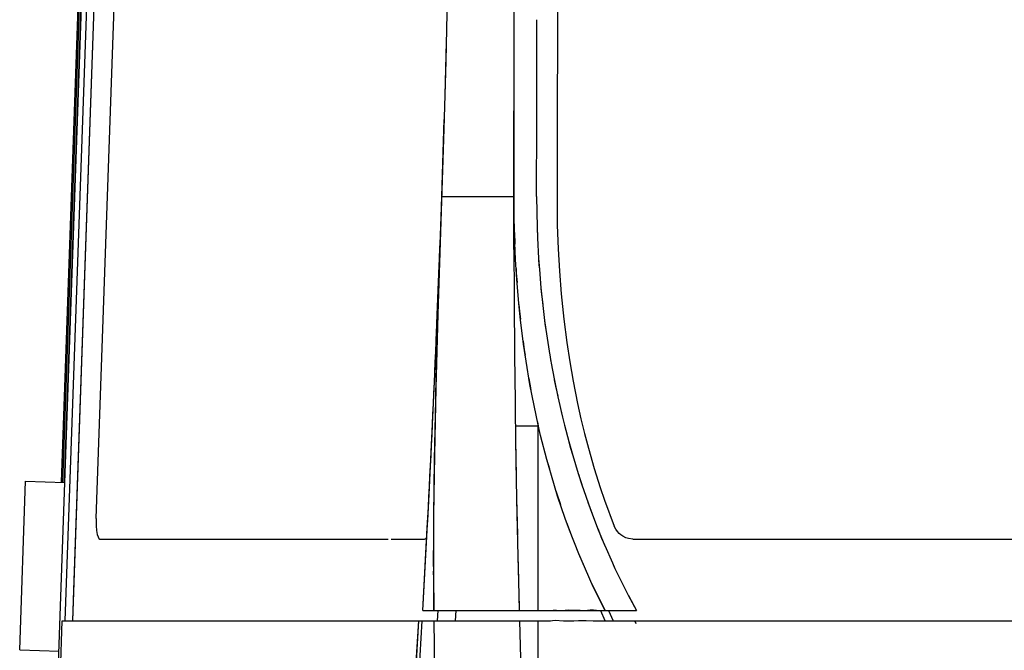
# Model space of a CAD drawing. Header units: millimetres. Extents: x 96940 to 101272, y 432237 to 434659.
# Tile 112 of 256: x 97683.531 to 97684.532, y 432612.185 to 432612.827. Entities that reach past the tile are written whole.
import ezdxf

# ---------------------------------------------------------------- set-up
doc = ezdxf.new("R2010")
doc.units = ezdxf.units.MM
doc.layers.add('citadis', color=7, linetype='Continuous')

msp = doc.modelspace()

# ---------------------------------------------------------------- linework, layer by layer
at = {"layer": 'citadis', "color": 7}
for p, q in [((97683.54403, 432611.40558), (97683.62879, 432613.8329)), ((97683.57752, 432612.21544), (97683.63399, 432613.83272)), ((97683.58515, 432612.21544), (97683.64166, 432613.8336)), ((97683.58624, 432612.24666), (97683.64166, 432613.8336)), ((97683.60899, 432612.31965), (97683.65423, 432613.61524)), ((97683.5737, 432612.35644), (97683.60221, 432613.17282)), ((97683.57502, 432612.3564), (97683.60353, 432613.17278)), ((97683.57689, 432612.35633), (97683.6054, 432613.17271)), ((97684.07834, 432613.00559), (97684.0776, 432612.69412)), ((97684.03397, 432612.76403), (97684.03419, 432612.86528)), ((97683.96473, 432612.78518), (97683.96646, 432612.85408)), ((97684.05705, 432612.76794), (97684.05719, 432612.82719)), ((97683.96372, 432612.75024), (97683.96522, 432612.80465)), ((97683.96372, 432612.7504), (97683.96473, 432612.78518)), ((97684.034, 432612.7787), (97684.03402, 432612.78526)), ((97684.03389, 432612.72367), (97684.03397, 432612.76403)), ((97684.05695, 432612.7232), (97684.05705, 432612.76794)), ((97684.03386, 432612.71628), (97684.03395, 432612.75326)), ((97683.9627, 432612.71617), (97683.96372, 432612.75039)), ((97683.96048, 432612.6473), (97683.96301, 432612.72566)), ((97684.03396, 432612.63057), (97684.03389, 432612.72367)), ((97684.05678, 432612.6473), (97684.05695, 432612.7232)), ((97683.95662, 432612.52765), (97683.9627, 432612.71617)), ((97684.03371, 432612.6473), (97684.03386, 432612.71628)), ((97684.0776, 432612.69412), (97684.07759, 432612.64036)), ((97683.96048, 432612.6473), (97683.96368, 432612.6473)), ((97683.96368, 432612.6473), (97683.96381, 432612.6473)), ((97683.96381, 432612.6473), (97683.96699, 432612.6473)), ((97683.96699, 432612.6473), (97683.96745, 432612.6473)), ((97683.96745, 432612.6473), (97683.97114, 432612.6473)), ((97683.97114, 432612.6473), (97683.97141, 432612.6473)), ((97683.97141, 432612.6473), (97683.98161, 432612.6473)), ((97683.98161, 432612.6473), (97683.9831, 432612.6473)), ((97683.9831, 432612.6473), (97683.98792, 432612.6473)), ((97683.98792, 432612.6473), (97683.98972, 432612.6473)), ((97683.98972, 432612.6473), (97683.99591, 432612.6473)), ((97683.99591, 432612.6473), (97683.99678, 432612.6473)), ((97683.99678, 432612.6473), (97684.00484, 432612.6473)), ((97684.00484, 432612.6473), (97684.00574, 432612.6473)), ((97684.00574, 432612.6473), (97684.01323, 432612.6473)), ((97684.01323, 432612.6473), (97684.01528, 432612.6473)), ((97684.01528, 432612.6473), (97684.02226, 432612.6473)), ((97684.02226, 432612.6473), (97684.02446, 432612.6473)), ((97684.02446, 432612.6473), (97684.03371, 432612.6473)), ((97684.03371, 432612.59908), (97684.03371, 432612.6473)), ((97684.05678, 432612.6473), (97684.05726, 432612.61571)), ((97684.07759, 432612.64036), (97684.0779, 432612.61811)), ((97683.9567, 432612.53083), (97683.96008, 432612.63569)), ((97683.95839, 432612.58968), (97683.96008, 432612.63569)), ((97684.0344, 432612.60882), (97684.03396, 432612.63057)), ((97684.03423, 432612.61071), (97684.03473, 432612.59868)), ((97684.05726, 432612.61572), (97684.05774, 432612.60518)), ((97684.05726, 432612.61559), (97684.05727, 432612.61488)), ((97684.05727, 432612.61488), (97684.05767, 432612.6067)), ((97684.0779, 432612.61811), (97684.07874, 432612.59407)), ((97684.03549, 432612.58322), (97684.0344, 432612.60882)), ((97684.05774, 432612.60526), (97684.05878, 432612.58414)), ((97684.03371, 432612.59907), (97684.03374, 432612.58522)), ((97684.03371, 432612.59343), (97684.03371, 432612.59901)), ((97684.03371, 432612.59343), (97684.0339, 432612.54783)), ((97684.07874, 432612.59407), (97684.08, 432612.57144)), ((97683.95788, 432612.57698), (97683.95839, 432612.58968)), ((97684.03671, 432612.56317), (97684.03549, 432612.58322)), ((97684.05878, 432612.58415), (97684.05965, 432612.57296)), ((97684.05878, 432612.58402), (97684.05886, 432612.5825)), ((97684.05886, 432612.5825), (97684.0595, 432612.57475)), ((97683.95586, 432612.52689), (97683.95788, 432612.57697)), ((97684.03592, 432612.57407), (97684.03616, 432612.56914)), ((97684.05964, 432612.57307), (97684.06121, 432612.55418)), ((97684.08, 432612.57144), (97684.08188, 432612.54812)), ((97684.03616, 432612.56914), (97684.03694, 432612.55988)), ((97684.0388, 432612.53828), (97684.03671, 432612.56317)), ((97684.0612, 432612.55422), (97684.06316, 432612.53634)), ((97684.06126, 432612.55362), (97684.06154, 432612.55021)), ((97684.0339, 432612.54782), (97684.03396, 432612.53575)), ((97684.0339, 432612.54773), (97684.03393, 432612.53958)), ((97684.06154, 432612.55021), (97684.06304, 432612.5374)), ((97684.08188, 432612.54812), (97684.08451, 432612.52235)), ((97683.95487, 432612.46216), (97683.9567, 432612.53083)), ((97684.03393, 432612.53958), (97684.03435, 432612.48798)), ((97684.04052, 432612.52165), (97684.0388, 432612.53828)), ((97684.03885, 432612.53729), (97684.03945, 432612.53014)), ((97684.06315, 432612.5364), (97684.0653, 432612.51803)), ((97683.95466, 432612.45217), (97683.95662, 432612.52765)), ((97683.95475, 432612.49917), (97683.95586, 432612.52689)), ((97684.03945, 432612.53014), (97684.04037, 432612.52261)), ((97684.04358, 432612.49689), (97684.04052, 432612.52165)), ((97684.06493, 432612.5212), (97684.06691, 432612.50744)), ((97684.08451, 432612.52235), (97684.08751, 432612.49887)), ((97684.0653, 432612.51803), (97684.06689, 432612.50755)), ((97684.04312, 432612.50021), (97684.04421, 432612.49125)), ((97684.06691, 432612.50745), (97684.06959, 432612.48977)), ((97683.95431, 432612.48935), (97683.95475, 432612.49917)), ((97684.04611, 432612.47968), (97684.04358, 432612.49689)), ((97684.04421, 432612.49125), (97684.04508, 432612.48592)), ((97684.08751, 432612.49887), (97684.09051, 432612.479)), ((97683.95195, 432612.43712), (97683.95431, 432612.48935)), ((97684.03435, 432612.48798), (97684.03445, 432612.47862)), ((97684.03435, 432612.48795), (97684.03437, 432612.48574)), ((97684.03437, 432612.48574), (97684.03492, 432612.43915)), ((97684.04508, 432612.48592), (97684.04508, 432612.4859)), ((97684.06958, 432612.48978), (97684.07173, 432612.47758)), ((97684.06962, 432612.48957), (97684.07016, 432612.48601)), ((97684.07016, 432612.48601), (97684.07147, 432612.47898)), ((97684.05004, 432612.45587), (97684.04611, 432612.47968)), ((97684.07172, 432612.47766), (97684.0747, 432612.46166)), ((97684.09051, 432612.479), (97684.09403, 432612.4592)), ((97683.95442, 432612.44347), (97683.95487, 432612.46206)), ((97684.04895, 432612.46214), (97684.05052, 432612.45251)), ((97684.07469, 432612.46171), (97684.07852, 432612.44335)), ((97684.07486, 432612.46082), (97684.0761, 432612.4542)), ((97683.95325, 432612.38425), (97683.95466, 432612.45217)), ((97684.05225, 432612.44428), (97684.05004, 432612.45587)), ((97684.05052, 432612.45251), (97684.05112, 432612.4496)), ((97684.0761, 432612.4542), (97684.07839, 432612.44395)), ((97684.09403, 432612.4592), (97684.09857, 432612.43649)), ((97683.95315, 432612.37932), (97683.95435, 432612.44034)), ((97683.95435, 432612.44034), (97683.95442, 432612.44332)), ((97684.05112, 432612.44959), (97684.05113, 432612.44956)), ((97684.05828, 432612.41494), (97684.05225, 432612.44428)), ((97684.07851, 432612.44338), (97684.08315, 432612.42262)), ((97683.95066, 432612.40849), (97683.95195, 432612.43712)), ((97684.03492, 432612.43915), (97684.03511, 432612.42528)), ((97684.03492, 432612.43905), (97684.03501, 432612.43194)), ((97684.03501, 432612.43194), (97684.03551, 432612.39955)), ((97684.09857, 432612.43649), (97684.10199, 432612.42117)), ((97684.08191, 432612.42815), (97684.08522, 432612.41468)), ((97684.08315, 432612.42262), (97684.08522, 432612.4147)), ((97684.10199, 432612.42117), (97684.10564, 432612.40604)), ((97684.03529, 432612.41396), (97684.05846, 432612.41396)), ((97684.04036, 432612.41396), (97684.04288, 432612.41396)), ((97684.04553, 432612.41396), (97684.04897, 432612.41396)), ((97684.05766, 432612.41786), (97684.05846, 432612.41396)), ((97684.06093, 432612.4041), (97684.05828, 432612.41494)), ((97684.05846, 432612.22585), (97684.05846, 432612.41396)), ((97684.05846, 432612.41396), (97684.05856, 432612.41355)), ((97684.08522, 432612.41468), (97684.08959, 432612.39797)), ((97683.94745, 432612.3441), (97683.95032, 432612.40169)), ((97683.95032, 432612.4017), (97683.95066, 432612.40849)), ((97684.06721, 432612.37967), (97684.06093, 432612.4041)), ((97684.10564, 432612.40604), (97684.1095, 432612.39133)), ((97684.03551, 432612.39955), (97684.03613, 432612.36276)), ((97684.03551, 432612.39935), (97684.03584, 432612.37819)), ((97684.08958, 432612.39799), (97684.09362, 432612.38371)), ((97684.08965, 432612.39773), (97684.09132, 432612.39133)), ((97684.09132, 432612.39133), (97684.09328, 432612.38482)), ((97684.1095, 432612.39133), (97684.11543, 432612.37056)), ((97683.57805, 432612.37989), (97683.57806, 432612.38023)), ((97683.57808, 432612.38064), (97683.57808, 432612.38079)), ((97683.57814, 432612.38251), (97683.57819, 432612.3837)), ((97683.95246, 432612.32273), (97683.95325, 432612.38425)), ((97684.06694, 432612.38003), (97684.06983, 432612.3701)), ((97684.0936, 432612.38377), (97684.09918, 432612.36524)), ((97683.95243, 432612.32226), (97683.95315, 432612.37932)), ((97684.03584, 432612.37819), (97684.03656, 432612.33986)), ((97684.07184, 432612.36326), (97684.06721, 432612.37967)), ((97684.11543, 432612.37056), (97684.12151, 432612.35128)), ((97684.07825, 432612.34221), (97684.07184, 432612.36326)), ((97684.09918, 432612.36526), (97684.1029, 432612.35381)), ((97684.09929, 432612.36487), (97684.10065, 432612.36038)), ((97684.10065, 432612.36038), (97684.10281, 432612.35408)), ((97683.53122, 432612.18612), (97683.53721, 432612.35772)), ((97683.53721, 432612.35772), (97683.57723, 432612.35632)), ((97684.1029, 432612.35383), (97684.11115, 432612.32983)), ((97684.12151, 432612.35128), (97684.12591, 432612.33835)), ((97683.94612, 432612.31755), (97683.94745, 432612.3441)), ((97684.0766, 432612.34707), (97684.077, 432612.3457)), ((97684.077, 432612.3457), (97684.08109, 432612.33371)), ((97684.08591, 432612.31965), (97684.07825, 432612.34221)), ((97684.03656, 432612.33987), (97684.03733, 432612.30314)), ((97684.03657, 432612.33968), (97684.03685, 432612.32451)), ((97684.10889, 432612.3364), (97684.11322, 432612.32451)), ((97684.12591, 432612.33835), (97684.13564, 432612.31183)), ((97683.95221, 432612.27996), (97683.95246, 432612.32273)), ((97683.95232, 432612.30411), (97683.9524, 432612.32011)), ((97683.9524, 432612.32011), (97683.95243, 432612.32224)), ((97684.03685, 432612.32451), (97684.03781, 432612.281)), ((97684.11115, 432612.32983), (97684.11893, 432612.30984)), ((97683.60899, 432612.31965), (97683.60906, 432612.31213)), ((97683.60906, 432612.31213), (97683.60949, 432612.30735)), ((97683.9411, 432612.22585), (97683.94592, 432612.31395)), ((97683.9411, 432612.22585), (97683.94573, 432612.31001)), ((97683.94592, 432612.31396), (97683.94612, 432612.31755)), ((97684.09032, 432612.30758), (97684.08591, 432612.31965)), ((97684.08755, 432612.31477), (97684.08822, 432612.31282)), ((97684.08822, 432612.31282), (97684.09308, 432612.30038)), ((97684.13738, 432612.3087), (97684.13564, 432612.31183)), ((97683.60949, 432612.30735), (97683.61013, 432612.3034)), ((97683.61013, 432612.3034), (97683.61087, 432612.30096)), ((97683.61087, 432612.30096), (97683.61174, 432612.29941)), ((97683.94415, 432612.29919), (97683.94518, 432612.30028)), ((97683.95213, 432612.27093), (97683.95232, 432612.30372)), ((97684.09976, 432612.28352), (97684.09032, 432612.30758)), ((97684.11893, 432612.30986), (97684.1263, 432612.29193)), ((97684.11904, 432612.30958), (97684.12287, 432612.29973)), ((97684.13908, 432612.3063), (97684.13738, 432612.3087)), ((97684.14078, 432612.30443), (97684.13908, 432612.3063)), ((97684.14255, 432612.3029), (97684.14078, 432612.30443)), ((97684.14448, 432612.30163), (97684.14255, 432612.3029)), ((97684.14773, 432612.30007), (97684.14448, 432612.30163)), ((97684.15041, 432612.2992), (97684.14773, 432612.30007)), ((97683.61174, 432612.29941), (97683.61278, 432612.29869)), ((97683.61278, 432612.29869), (97683.90606, 432612.29869)), ((97683.90891, 432612.29869), (97683.94271, 432612.29869)), ((97683.94271, 432612.29869), (97683.94415, 432612.29919)), ((97684.12287, 432612.29973), (97684.12589, 432612.29287)), ((97684.12628, 432612.29198), (97684.13402, 432612.27434)), ((97684.15466, 432612.29869), (97684.15041, 432612.2992)), ((97684.15466, 432612.29869), (97684.58783, 432612.29869)), ((97683.95221, 432612.22585), (97683.95221, 432612.27996)), ((97684.03781, 432612.28101), (97684.03907, 432612.22928)), ((97684.03782, 432612.28086), (97684.03804, 432612.27093)), ((97684.10646, 432612.26798), (97684.09976, 432612.28352)), ((97684.09979, 432612.28322), (97684.1007, 432612.2809)), ((97684.1007, 432612.2809), (97684.10625, 432612.26843)), ((97683.95213, 432612.27093), (97683.95214, 432612.26624)), ((97684.03788, 432612.27788), (97684.03789, 432612.27788)), ((97684.03788, 432612.27788), (97684.03789, 432612.27788)), ((97684.03788, 432612.27788), (97684.03789, 432612.27788)), ((97684.03804, 432612.27093), (97684.03916, 432612.22585)), ((97684.13401, 432612.27437), (97684.13649, 432612.26888)), ((97684.13428, 432612.27375), (97684.13585, 432612.27017)), ((97684.13585, 432612.27017), (97684.14999, 432612.24151)), ((97683.95212, 432612.26235), (97683.95214, 432612.26615)), ((97683.95212, 432612.26235), (97683.95221, 432612.22606)), ((97684.10626, 432612.26841), (97684.1064, 432612.26808)), ((97684.11451, 432612.25025), (97684.10646, 432612.26798)), ((97684.11335, 432612.25247), (97684.12645, 432612.22585)), ((97684.12645, 432612.22585), (97684.11451, 432612.25025)), ((97683.58515, 432612.21544), (97683.58624, 432612.24666)), ((97684.14999, 432612.24151), (97684.15842, 432612.22585)), ((97684.15, 432612.24149), (97684.15013, 432612.24123)), ((97684.15013, 432612.24123), (97684.15842, 432612.22585)), ((97683.9411, 432612.22585), (97683.95221, 432612.22585)), ((97683.9411, 432612.22585), (97683.95221, 432612.22585)), ((97683.95221, 432612.22595), (97683.95221, 432612.22585)), ((97683.95221, 432612.22585), (97683.95221, 432612.22585)), ((97683.95221, 432612.22585), (97684.03916, 432612.22585)), ((97683.956, 432612.21544), (97683.95661, 432612.22585)), ((97683.956, 432612.21544), (97683.95661, 432612.22585)), ((97683.95752, 432612.22585), (97683.95922, 432612.22585)), ((97683.96466, 432612.22585), (97683.96609, 432612.22585)), ((97683.97014, 432612.22585), (97683.97244, 432612.22585)), ((97683.97442, 432612.21544), (97683.97497, 432612.22585)), ((97683.97445, 432612.21544), (97683.97502, 432612.22585)), ((97683.97573, 432612.22585), (97683.97945, 432612.22585)), ((97683.98167, 432612.22585), (97683.98691, 432612.22585)), ((97683.99054, 432612.22585), (97683.99544, 432612.22585)), ((97683.99933, 432612.22585), (97684.0047, 432612.22585)), ((97684.00883, 432612.22585), (97684.01462, 432612.22585)), ((97684.01885, 432612.22585), (97684.02517, 432612.22585)), ((97684.02924, 432612.22585), (97684.03916, 432612.22585)), ((97684.03916, 432612.22585), (97684.0434, 432612.22585)), ((97684.0434, 432612.22585), (97684.04546, 432612.22585)), ((97684.04546, 432612.22585), (97684.04704, 432612.22585)), ((97684.04704, 432612.22585), (97684.05846, 432612.22585)), ((97684.05846, 432612.22585), (97684.06707, 432612.22598)), ((97684.05846, 432612.22585), (97684.08379, 432612.22585)), ((97684.06707, 432612.22598), (97684.06889, 432612.2259)), ((97684.06889, 432612.2259), (97684.07364, 432612.22628)), ((97684.07364, 432612.22628), (97684.07701, 432612.22636)), ((97684.07701, 432612.22636), (97684.08349, 432612.22602)), ((97684.08349, 432612.22602), (97684.086, 432612.22623)), ((97684.08379, 432612.22585), (97684.12257, 432612.22585)), ((97684.086, 432612.22623), (97684.08878, 432612.22668)), ((97684.08878, 432612.22668), (97684.0976, 432612.22646)), ((97684.0976, 432612.22646), (97684.10121, 432612.22623)), ((97684.10121, 432612.22623), (97684.10396, 432612.22599)), ((97684.10396, 432612.22599), (97684.10854, 432612.22644)), ((97684.10854, 432612.22644), (97684.11139, 432612.22659)), ((97684.11139, 432612.22659), (97684.11468, 432612.22655)), ((97684.11468, 432612.22655), (97684.12114, 432612.22612)), ((97684.12114, 432612.22612), (97684.14995, 432612.22585)), ((97684.12171, 432612.22593), (97684.1261, 432612.21568)), ((97684.12984, 432612.22585), (97684.13483, 432612.21544)), ((97684.12984, 432612.22585), (97684.13483, 432612.21544)), ((97684.14995, 432612.22585), (97684.15842, 432612.22585)), ((97684.15842, 432612.22585), (97684.15842, 432612.22585)), ((97683.55834, 432611.75237), (97683.57451, 432612.21544)), ((97683.55834, 432611.75237), (97683.57451, 432612.21544)), ((97683.57451, 432612.21544), (97683.58076, 432612.21544)), ((97683.57451, 432612.21544), (97683.57451, 432612.21544)), ((97683.57451, 432612.21544), (97683.58649, 432612.21544)), ((97683.58649, 432612.21544), (97683.61061, 432612.21544)), ((97683.58649, 432612.21544), (97683.59732, 432612.21544)), ((97683.60642, 432612.21544), (97683.61061, 432612.21544)), ((97683.61061, 432612.21544), (97683.6357, 432612.21544)), ((97683.6357, 432612.21544), (97683.636, 432612.21544)), ((97683.6357, 432612.21544), (97683.74577, 432612.21544)), ((97683.63767, 432612.21544), (97683.66176, 432612.21544)), ((97683.66176, 432612.21544), (97683.66714, 432612.21544)), ((97683.678, 432612.21544), (97683.68879, 432612.21544)), ((97683.68879, 432612.21544), (97683.69679, 432612.21544)), ((97683.71091, 432612.21544), (97683.7168, 432612.21544)), ((97683.7168, 432612.21544), (97683.74193, 432612.21544)), ((97683.7452, 432612.21544), (97683.74577, 432612.21544)), ((97683.74577, 432612.21544), (97683.7757, 432612.21544)), ((97683.7757, 432612.21544), (97683.87125, 432612.21544)), ((97683.79217, 432612.21544), (97683.80659, 432612.21544)), ((97683.80659, 432612.21544), (97683.81601, 432612.21544)), ((97683.83053, 432612.21544), (97683.83844, 432612.21544)), ((97683.83844, 432612.21544), (97683.86244, 432612.21544)), ((97683.86959, 432612.21544), (97683.87125, 432612.21544)), ((97683.87125, 432612.21544), (97683.90501, 432612.21544)), ((97683.90501, 432612.21544), (97683.93704, 432612.21544)), ((97683.93144, 432612.12249), (97683.93704, 432612.21544)), ((97683.9324, 432612.13779), (97683.93704, 432612.21544)), ((97683.93503, 432612.12459), (97683.9405, 432612.21544)), ((97683.93638, 432612.14636), (97683.9405, 432612.21544)), ((97683.93704, 432612.21544), (97683.9405, 432612.21544)), ((97683.93704, 432612.21544), (97683.9405, 432612.21544)), ((97683.9405, 432612.21544), (97683.95228, 432612.21544)), ((97683.9405, 432612.21544), (97683.95228, 432612.21544)), ((97683.95228, 432612.21544), (97683.95288, 432612.16458)), ((97683.95228, 432612.21544), (97683.95487, 432612.21544)), ((97683.95487, 432612.21544), (97683.95758, 432612.21544)), ((97683.95758, 432612.21544), (97683.96048, 432612.21544)), ((97683.95806, 432612.21544), (97683.95857, 432612.21544)), ((97683.95806, 432612.21544), (97683.9583, 432612.21544)), ((97683.9583, 432612.21544), (97683.95857, 432612.21544)), ((97683.96048, 432612.21544), (97683.9636, 432612.21544)), ((97683.9636, 432612.21544), (97683.967, 432612.21544)), ((97683.96521, 432612.21544), (97683.96603, 432612.21544)), ((97683.96521, 432612.21544), (97683.9656, 432612.21544)), ((97683.9656, 432612.21544), (97683.96603, 432612.21544)), ((97683.967, 432612.21544), (97683.9707, 432612.21544)), ((97683.9707, 432612.21544), (97683.97473, 432612.21544)), ((97683.97167, 432612.21544), (97683.97281, 432612.21544)), ((97683.97167, 432612.21544), (97683.9721, 432612.21544)), ((97683.9721, 432612.21544), (97683.97281, 432612.21544)), ((97683.97473, 432612.21544), (97683.97909, 432612.21544)), ((97683.97892, 432612.21544), (97683.97905, 432612.21544)), ((97683.97892, 432612.21544), (97683.97902, 432612.21544)), ((97683.97902, 432612.21544), (97683.97905, 432612.21544)), ((97683.97909, 432612.21544), (97683.98379, 432612.21544)), ((97683.98379, 432612.21544), (97683.98884, 432612.21544)), ((97683.98884, 432612.21544), (97683.99422, 432612.21544)), ((97683.98898, 432612.21544), (97683.98936, 432612.21544)), ((97683.98898, 432612.21544), (97683.98904, 432612.21544)), ((97683.98904, 432612.21544), (97683.98936, 432612.21544)), ((97683.99422, 432612.21544), (97683.99992, 432612.21544)), ((97683.99641, 432612.21544), (97683.99828, 432612.21544)), ((97683.99641, 432612.21544), (97683.99738, 432612.21544)), ((97683.99738, 432612.21544), (97683.99828, 432612.21544)), ((97683.99992, 432612.21544), (97684.00592, 432612.21544)), ((97684.00592, 432612.21544), (97684.0122, 432612.21544)), ((97684.00616, 432612.21544), (97684.00692, 432612.21544)), ((97684.00616, 432612.21544), (97684.00631, 432612.21544)), ((97684.00631, 432612.21544), (97684.00692, 432612.21544)), ((97684.0122, 432612.21544), (97684.01872, 432612.21544)), ((97684.01453, 432612.21544), (97684.01675, 432612.21544)), ((97684.01453, 432612.21544), (97684.01568, 432612.21544)), ((97684.01568, 432612.21544), (97684.01675, 432612.21544)), ((97684.01872, 432612.21544), (97684.02546, 432612.21544)), ((97684.02494, 432612.21544), (97684.02535, 432612.21544)), ((97684.02494, 432612.21544), (97684.02528, 432612.21544)), ((97684.02528, 432612.21544), (97684.02535, 432612.21544)), ((97684.02546, 432612.21544), (97684.03237, 432612.21544)), ((97684.03237, 432612.21544), (97684.03944, 432612.21544)), ((97684.0339, 432612.21544), (97684.03943, 432612.21544)), ((97684.0339, 432612.21544), (97684.03489, 432612.21544)), ((97684.03489, 432612.21544), (97684.03943, 432612.21544)), ((97684.03944, 432612.21544), (97684.04086, 432612.16453)), ((97684.03944, 432612.21544), (97684.04361, 432612.21544)), ((97684.04361, 432612.21544), (97684.04786, 432612.21544)), ((97684.04786, 432612.21544), (97684.05316, 432612.21544)), ((97684.05316, 432612.21544), (97684.05846, 432612.21544)), ((97684.05846, 432612.21544), (97684.06702, 432612.21555)), ((97684.05846, 432612.21544), (97684.07099, 432612.21544)), ((97684.05846, 432612.18709), (97684.05846, 432612.21544)), ((97684.05846, 432612.21544), (97684.07099, 432612.21544)), ((97684.06702, 432612.21555), (97684.07034, 432612.21564)), ((97684.07034, 432612.21564), (97684.07573, 432612.21615)), ((97684.07573, 432612.21615), (97684.08433, 432612.21556)), ((97684.08433, 432612.21556), (97684.09467, 432612.21564)), ((97684.09467, 432612.21564), (97684.09944, 432612.21599)), ((97684.09944, 432612.21599), (97684.10737, 432612.21584)), ((97684.10737, 432612.21584), (97684.11422, 432612.21547)), ((97684.11422, 432612.21547), (97684.1253, 432612.21565)), ((97684.1253, 432612.21565), (97684.13036, 432612.21556)), ((97684.13036, 432612.21556), (97684.13199, 432612.21544)), ((97684.13199, 432612.21544), (97684.13202, 432612.21538)), ((97684.13199, 432612.21544), (97684.15628, 432612.21544)), ((97684.15628, 432612.21544), (97684.15628, 432612.21544)), ((97684.15628, 432612.21544), (97684.15924, 432612.21544)), ((97684.15628, 432612.21544), (97684.15726, 432612.21378)), ((97684.15628, 432612.21544), (97684.15628, 432612.21544)), ((97684.15628, 432612.21544), (97684.15629, 432612.21544)), ((97684.15628, 432612.21544), (97684.15787, 432612.21278)), ((97684.15628, 432612.21544), (97685.17055, 432612.21544)), ((97684.15726, 432612.21378), (97684.15786, 432612.21281)), ((97684.15924, 432612.21544), (97684.21317, 432612.21544)), ((97684.15924, 432612.21544), (97684.20385, 432612.21544)), ((97684.20385, 432612.21544), (97684.25898, 432612.21544)), ((97684.21317, 432612.21544), (97684.26728, 432612.21544)), ((97684.25898, 432612.21544), (97684.31427, 432612.21544)), ((97684.26728, 432612.21544), (97684.32155, 432612.21544)), ((97684.31427, 432612.21544), (97684.32155, 432612.21544)), ((97684.32155, 432612.21544), (97684.37596, 432612.21544)), ((97684.34747, 432612.21544), (97684.36971, 432612.21544)), ((97684.36971, 432612.21544), (97684.37281, 432612.21544)), ((97684.37596, 432612.21544), (97684.4305, 432612.21544)), ((97684.40286, 432612.21544), (97684.42528, 432612.21544)), ((97684.42528, 432612.21544), (97684.42787, 432612.21544)), ((97684.4305, 432612.21544), (97684.48514, 432612.21544)), ((97684.45855, 432612.21544), (97684.48097, 432612.21544)), ((97684.48097, 432612.21544), (97684.48303, 432612.21544)), ((97683.53122, 432612.18612), (97683.57124, 432612.18472)), ((97684.05846, 432612.16079), (97684.05846, 432612.18709))]:
    msp.add_line(p, q, dxfattribs=at)
msp.add_arc((97665.18085, 432613.29992), 18.79097, 356.980245, 358.009668, dxfattribs=at)

doc.saveas('drawing.dxf')
